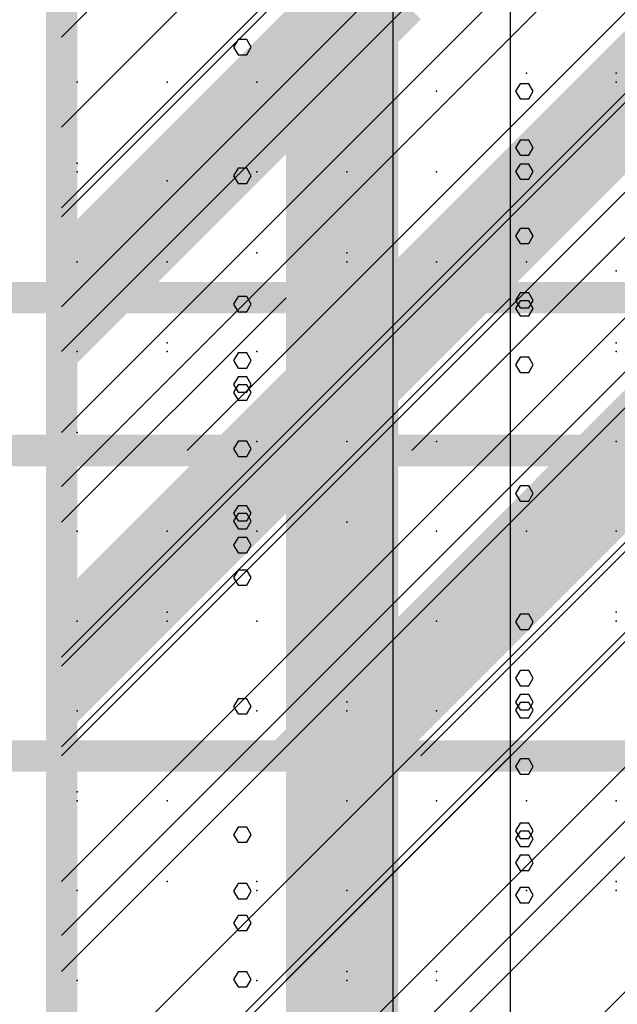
# Model space of a CAD drawing. Extents: x -2 to 113, y -136 to 16.
# Tile 179 of 256: x 49.65 to 51.6, y -76.45 to -73.23. Entities that reach past the tile are written whole.
import ezdxf

# ---------------------------------------------------------------- set-up
doc = ezdxf.new("R2010")
doc.units = 0
doc.header["$MEASUREMENT"] = 0
doc.linetypes.add('SOLID', pattern=[0])
doc.layers.get('0').update_dxf_attribs({"linetype": 'SOLID'})
for name, color, linetype in [('1', 7, 'SOLID'), ('10', 7, 'SOLID'), ('11', 7, 'SOLID'), ('12', 7, 'SOLID'), ('13', 7, 'SOLID'), ('14', 7, 'SOLID'), ('15', 7, 'SOLID'), ('16', 7, 'SOLID'), ('17', 7, 'SOLID'), ('18', 7, 'SOLID'), ('19', 7, 'SOLID'), ('2', 7, 'SOLID'), ('20', 7, 'SOLID'), ('21', 7, 'SOLID'), ('22', 7, 'SOLID'), ('23', 7, 'SOLID'), ('24', 7, 'SOLID'), ('25', 7, 'SOLID'), ('26', 7, 'SOLID'), ('27', 7, 'SOLID'), ('28', 7, 'SOLID'), ('29', 7, 'SOLID'), ('3', 7, 'SOLID'), ('30', 7, 'SOLID'), ('31', 7, 'SOLID'), ('32', 7, 'SOLID'), ('33', 7, 'SOLID'), ('34', 7, 'SOLID'), ('35', 7, 'SOLID'), ('36', 7, 'SOLID'), ('37', 7, 'SOLID'), ('38', 7, 'SOLID'), ('39', 7, 'SOLID'), ('4', 7, 'SOLID'), ('40', 7, 'SOLID'), ('41', 7, 'SOLID'), ('42', 7, 'SOLID'), ('43', 7, 'SOLID'), ('44', 7, 'SOLID'), ('45', 7, 'SOLID'), ('46', 7, 'SOLID'), ('47', 7, 'SOLID'), ('48', 7, 'SOLID'), ('49', 7, 'SOLID'), ('5', 7, 'SOLID'), ('50', 7, 'SOLID'), ('51', 7, 'SOLID'), ('52', 7, 'SOLID'), ('53', 7, 'SOLID'), ('54', 7, 'SOLID'), ('55', 7, 'SOLID'), ('56', 7, 'SOLID'), ('57', 7, 'SOLID'), ('58', 7, 'SOLID'), ('59', 7, 'SOLID'), ('6', 7, 'SOLID'), ('60', 7, 'SOLID'), ('61', 7, 'SOLID'), ('62', 7, 'SOLID'), ('63', 7, 'SOLID'), ('64', 7, 'SOLID'), ('65', 7, 'SOLID'), ('66', 7, 'SOLID'), ('67', 7, 'SOLID'), ('68', 7, 'SOLID'), ('7', 7, 'SOLID'), ('8', 7, 'SOLID'), ('9', 7, 'SOLID')]:
    doc.layers.add(name, color=color, linetype=linetype)

msp = doc.modelspace()

# ---------------------------------------------------------------- linework, layer by layer
at = {"color": 7, "linetype": 'SOLID', "const_width": 0.1029}
for points in [[(49.7825, -13.1385), (49.7825, -125.6385)], [(13.0178, -75.6385), (49.7825, -75.6385)], [(49.7825, -75.6385), (54.1942, -75.6385)]]:
    msp.add_lwpolyline(points, dxfattribs=at)
at = {"color": 7, "linetype": 'SOLID'}
msp.add_lwpolyline([(51.2531, -77.1385), (51.2531, -75.6385)], dxfattribs=at)
at = {"color": 7}
for p in [(50.1281, -75.7856), (51.5987, -75.7856), (50.7163, -76.0797), (49.8339, -76.3738)]:
    msp.add_point(p, dxfattribs=at)
msp.add_solid([(50.5178, -75.6385), (50.8854, -75.6385), (50.5178, -40.6385), (50.8854, -40.6385)], dxfattribs=at)
at = {"layer": '1', "color": 7, "linetype": 'SOLID', "const_width": 0.1029}
for points in [[(49.7825, -13.1385), (49.7825, -125.6385)], [(13.0178, -75.6385), (13.7531, -75.6385), (14.4884, -78.7892), (48.3119, -78.7892), (49.0472, -75.6385), (49.7825, -75.6385)], [(49.7825, -75.6385), (54.1942, -75.6385)]]:
    msp.add_lwpolyline(points, dxfattribs=at)
at = {"layer": '1', "color": 7, "linetype": 'SOLID'}
for points in [[(50.8681, -75.6385), (50.8681, -70.6385)], [(51.3272, -73.7256), (51.3127, -73.7007), (51.2838, -73.7007), (51.2693, -73.7256), (51.2838, -73.7505), (51.3127, -73.7505), (51.3272, -73.7256)], [(50.4037, -74.4227), (50.3892, -74.3978), (50.3603, -74.3978), (50.3458, -74.4227), (50.3603, -74.4476), (50.3892, -74.4476), (50.4037, -74.4227)], [(51.3272, -75.4625), (51.3127, -75.4376), (51.2838, -75.4376), (51.2693, -75.4625), (51.2838, -75.4874), (51.3127, -75.4874), (51.3272, -75.4625)]]:
    msp.add_lwpolyline(points, dxfattribs=at)
at = {"layer": '10', "color": 7, "linetype": 'SOLID', "const_width": 0.1029}
for points in [[(49.7825, -13.1385), (49.7825, -125.6385)], [(13.0178, -75.6385), (49.7825, -75.6385)], [(49.7825, -75.6385), (54.1942, -75.6385)]]:
    msp.add_lwpolyline(points, dxfattribs=at)
at = {"layer": '10', "color": 7, "linetype": 'SOLID'}
msp.add_lwpolyline([(49.7825, -77.1091), (51.2531, -75.6385)], dxfattribs=at)
at = {"layer": '10', "color": 7}
for p in [(50.1281, -75.7856), (51.5987, -75.7856), (50.7163, -76.0797), (49.8339, -76.3738)]:
    msp.add_point(p, dxfattribs=at)
for points in [[(49.7825, -73.9326), (50.9589, -73.2267), (49.7825, -73.9326), (50.7237, -72.9915)], [(50.9589, -73.9326), (52.1354, -73.2267), (50.9589, -73.9326), (51.9001, -72.9915)], [(49.7825, -73.9326), (50.0178, -74.1679), (49.7825, -73.9326), (50.9589, -73.2267)], [(50.9589, -73.9326), (51.1942, -74.1679), (50.9589, -73.9326), (52.1354, -73.2267)], [(49.7825, -73.9326), (49.7825, -74.1679), (49.7825, -73.9326), (50.0178, -74.1679)], [(50.9589, -73.9326), (50.9589, -74.1679), (50.9589, -73.9326), (50.7237, -74.1679)], [(50.9589, -73.9326), (50.9589, -74.1679), (50.9589, -73.9326), (51.1942, -74.1679)], [(49.7825, -75.1091), (50.9589, -74.4032), (49.7825, -75.1091), (50.7237, -74.1679)], [(49.7825, -74.1679), (50.0178, -74.1679), (49.7825, -74.1679), (49.7825, -74.4032)], [(50.9589, -74.4032), (50.9589, -74.1679), (50.9589, -74.4032), (50.7237, -74.1679)], [(50.9589, -75.1091), (52.1354, -74.4032), (50.9589, -75.1091), (51.9001, -74.1679)], [(50.9589, -74.1679), (51.1942, -74.1679), (50.9589, -74.1679), (50.9589, -74.4032)], [(49.7825, -75.1091), (50.0178, -75.3444), (49.7825, -75.1091), (50.9589, -74.4032)], [(50.9589, -75.1091), (51.1942, -75.3444), (50.9589, -75.1091), (52.1354, -74.4032)], [(49.7825, -75.1091), (49.7825, -75.3444), (49.7825, -75.1091), (50.0178, -75.3444)], [(50.9589, -75.1091), (50.9589, -75.3444), (50.9589, -75.1091), (50.7237, -75.3444)], [(50.9589, -75.1091), (50.9589, -75.3444), (50.9589, -75.1091), (51.1942, -75.3444)], [(49.7825, -75.3444), (50.0178, -75.3444), (49.7825, -75.3444), (49.7825, -75.5797)], [(50.7237, -75.3444), (50.4296, -75.6385), (50.7237, -75.3444), (50.9001, -75.6385)], [(50.7237, -75.3444), (50.9001, -75.6385), (50.7237, -75.3444), (50.9589, -75.3444)], [(50.9001, -75.6385), (50.9589, -75.5797), (50.9001, -75.6385), (50.9589, -75.3444)], [(50.9589, -75.3444), (51.1942, -75.3444), (50.9589, -75.3444), (50.9589, -75.5797)]]:
    msp.add_solid(points, dxfattribs=at)
at = {"layer": '11', "color": 7, "linetype": 'SOLID', "const_width": 0.1029}
msp.add_lwpolyline([(49.7825, -13.1385), (49.7825, -125.6385)], dxfattribs=at)
at = {"layer": '12', "color": 7, "linetype": 'SOLID', "const_width": 0.1029}
for points in [[(49.7825, -13.1385), (49.7825, -125.6385)], [(13.0178, -74.1385), (13.7531, -74.1385), (14.4884, -87.4804), (48.3119, -87.4804), (49.0472, -74.1385), (49.7825, -74.1385)], [(49.7825, -74.1385), (54.1942, -74.1385)]]:
    msp.add_lwpolyline(points, dxfattribs=at)
at = {"layer": '12', "color": 7, "linetype": 'SOLID'}
for points in [[(50.8681, -125.6385), (50.8681, -74.1385)], [(50.4037, -74.4488), (50.3892, -74.4239), (50.3603, -74.4239), (50.3458, -74.4488), (50.3603, -74.4737), (50.3892, -74.4737), (50.4037, -74.4488)], [(51.3272, -75.4887), (51.3127, -75.4638), (51.2838, -75.4638), (51.2693, -75.4887), (51.2838, -75.5136), (51.3127, -75.5136), (51.3272, -75.4887)], [(50.4037, -76.1858), (50.3892, -76.1609), (50.3603, -76.1609), (50.3458, -76.1858), (50.3603, -76.2107), (50.3892, -76.2107), (50.4037, -76.1858)]]:
    msp.add_lwpolyline(points, dxfattribs=at)
at = {"layer": '12', "color": 7}
for p in [(51.3045, -73.4032), (50.4222, -73.9915)]:
    msp.add_point(p, dxfattribs=at)
at = {"layer": '13', "color": 7, "linetype": 'SOLID', "const_width": 0.1029}
msp.add_lwpolyline([(49.7825, -13.1385), (49.7825, -125.6385)], dxfattribs=at)
at = {"layer": '14', "color": 7, "linetype": 'SOLID', "const_width": 0.1029}
for points in [[(49.7825, -13.1385), (49.7825, -125.6385)], [(13.0178, -74.1385), (13.7531, -74.1385), (14.4884, -80.2231), (48.3119, -80.2231), (49.0472, -74.1385), (49.7825, -74.1385)], [(49.7825, -74.1385), (54.1942, -74.1385)]]:
    msp.add_lwpolyline(points, dxfattribs=at)
at = {"layer": '14', "color": 7, "linetype": 'SOLID'}
for points in [[(51.2531, -74.1385), (51.2531, -64.1385)], [(50.8681, -125.6385), (50.8681, -74.1385)], [(50.4037, -74.4488), (50.3892, -74.4239), (50.3603, -74.4239), (50.3458, -74.4488), (50.3603, -74.4737), (50.3892, -74.4737), (50.4037, -74.4488)], [(51.3272, -75.4887), (51.3127, -75.4638), (51.2838, -75.4638), (51.2693, -75.4887), (51.2838, -75.5136), (51.3127, -75.5136), (51.3272, -75.4887)], [(50.4037, -76.1858), (50.3892, -76.1609), (50.3603, -76.1609), (50.3458, -76.1858), (50.3603, -76.2107), (50.3892, -76.2107), (50.4037, -76.1858)]]:
    msp.add_lwpolyline(points, dxfattribs=at)
at = {"layer": '14', "color": 7}
for p in [(51.3045, -73.4032), (50.4222, -73.9915)]:
    msp.add_point(p, dxfattribs=at)
at = {"layer": '15', "color": 7, "linetype": 'SOLID', "const_width": 0.1029}
msp.add_lwpolyline([(49.7825, -13.1385), (49.7825, -125.6385)], dxfattribs=at)
at = {"layer": '16', "color": 7, "linetype": 'SOLID', "const_width": 0.1029}
msp.add_lwpolyline([(49.7825, -13.1385), (49.7825, -125.6385)], dxfattribs=at)
at = {"layer": '16', "color": 7, "linetype": 'SOLID'}
for points in [[(50.8681, -125.6385), (50.8681, -68.6385)], [(51.3272, -73.4625), (51.3127, -73.4376), (51.2838, -73.4376), (51.2693, -73.4625), (51.2838, -73.4874), (51.3127, -73.4874), (51.3272, -73.4625)], [(50.4037, -74.1596), (50.3892, -74.1347), (50.3603, -74.1347), (50.3458, -74.1596), (50.3603, -74.1845), (50.3892, -74.1845), (50.4037, -74.1596)], [(51.3272, -75.1994), (51.3127, -75.1745), (51.2838, -75.1745), (51.2693, -75.1994), (51.2838, -75.2243), (51.3127, -75.2243), (51.3272, -75.1994)], [(50.4037, -75.8965), (50.3892, -75.8716), (50.3603, -75.8716), (50.3458, -75.8965), (50.3603, -75.9214), (50.3892, -75.9214), (50.4037, -75.8965)]]:
    msp.add_lwpolyline(points, dxfattribs=at)
at = {"layer": '17', "color": 7, "linetype": 'SOLID', "const_width": 0.1029}
msp.add_lwpolyline([(49.7825, -13.1385), (49.7825, -125.6385)], dxfattribs=at)
at = {"layer": '18', "color": 7, "linetype": 'SOLID', "const_width": 0.1029}
msp.add_lwpolyline([(49.7825, -13.1385), (49.7825, -125.6385)], dxfattribs=at)
at = {"layer": '18', "color": 7, "linetype": 'SOLID'}
for points in [[(50.8681, -125.6385), (50.8681, -55.6385)], [(50.4037, -73.318), (50.3892, -73.2931), (50.3603, -73.2931), (50.3458, -73.318), (50.3603, -73.3429), (50.3892, -73.3429), (50.4037, -73.318)], [(51.3272, -74.3578), (51.3127, -74.3329), (51.2838, -74.3329), (51.2693, -74.3578), (51.2838, -74.3827), (51.3127, -74.3827), (51.3272, -74.3578)], [(50.4037, -75.0549), (50.3892, -75.03), (50.3603, -75.03), (50.3458, -75.0549), (50.3603, -75.0798), (50.3892, -75.0798), (50.4037, -75.0549)], [(51.3272, -76.0947), (51.3127, -76.0698), (51.2838, -76.0698), (51.2693, -76.0947), (51.2838, -76.1196), (51.3127, -76.1196), (51.3272, -76.0947)]]:
    msp.add_lwpolyline(points, dxfattribs=at)
at = {"layer": '19', "color": 7, "linetype": 'SOLID', "const_width": 0.1029}
msp.add_lwpolyline([(49.7825, -13.1385), (49.7825, -125.6385)], dxfattribs=at)
at = {"layer": '2', "color": 7, "linetype": 'SOLID', "const_width": 0.1029}
msp.add_lwpolyline([(49.7825, -13.1385), (49.7825, -125.6385)], dxfattribs=at)
at = {"layer": '2', "color": 7, "linetype": 'SOLID'}
for points in [[(50.8681, -125.6385), (50.8681, -64.1385)], [(51.3272, -74.1732), (51.3127, -74.1484), (51.2838, -74.1484), (51.2693, -74.1732), (51.2838, -74.1981), (51.3127, -74.1981), (51.3272, -74.1732)], [(50.4037, -74.8703), (50.3892, -74.8454), (50.3603, -74.8454), (50.3458, -74.8703), (50.3603, -74.8952), (50.3892, -74.8952), (50.4037, -74.8703)], [(51.3272, -75.9102), (51.3127, -75.8853), (51.2838, -75.8853), (51.2693, -75.9102), (51.2838, -75.9351), (51.3127, -75.9351), (51.3272, -75.9102)]]:
    msp.add_lwpolyline(points, dxfattribs=at)
at = {"layer": '20', "color": 7, "linetype": 'SOLID', "const_width": 0.1029}
msp.add_lwpolyline([(49.7825, -13.1385), (49.7825, -125.6385)], dxfattribs=at)
at = {"layer": '20', "color": 7, "linetype": 'SOLID'}
msp.add_lwpolyline([(51.2531, -89.1385), (51.2531, -64.1385)], dxfattribs=at)
at = {"layer": '20', "color": 7}
for p in [(51.3045, -73.4032), (50.4222, -73.9915), (51.5987, -74.2856), (49.8339, -74.5797), (50.7163, -74.8738), (50.1281, -75.1679), (50.1281, -76.0503), (51.5987, -76.0503), (50.7163, -76.3444)]:
    msp.add_point(p, dxfattribs=at)
at = {"layer": '21', "color": 7, "linetype": 'SOLID', "const_width": 0.1029}
msp.add_lwpolyline([(49.7825, -13.1385), (49.7825, -125.6385)], dxfattribs=at)
at = {"layer": '22', "color": 7, "linetype": 'SOLID', "const_width": 0.1029}
msp.add_lwpolyline([(49.7825, -13.1385), (49.7825, -125.6385)], dxfattribs=at)
at = {"layer": '22', "color": 7, "linetype": 'SOLID'}
for points in [[(50.8681, -125.6385), (50.8681, -45.6385)], [(50.4037, -73.7395), (50.3892, -73.7146), (50.3603, -73.7146), (50.3458, -73.7395), (50.3603, -73.7644), (50.3892, -73.7644), (50.4037, -73.7395)], [(51.3272, -74.7793), (51.3127, -74.7544), (51.2838, -74.7544), (51.2693, -74.7793), (51.2838, -74.8042), (51.3127, -74.8042), (51.3272, -74.7793)], [(50.4037, -75.4764), (50.3892, -75.4515), (50.3603, -75.4515), (50.3458, -75.4764), (50.3603, -75.5013), (50.3892, -75.5013), (50.4037, -75.4764)]]:
    msp.add_lwpolyline(points, dxfattribs=at)
at = {"layer": '23', "color": 7, "linetype": 'SOLID', "const_width": 0.1029}
msp.add_lwpolyline([(49.7825, -13.1385), (49.7825, -125.6385)], dxfattribs=at)
at = {"layer": '24', "color": 7, "linetype": 'SOLID', "const_width": 0.1029}
msp.add_lwpolyline([(49.7825, -13.1385), (49.7825, -125.6385)], dxfattribs=at)
at = {"layer": '24', "color": 7, "linetype": 'SOLID'}
for points in [[(50.8681, -125.6385), (50.8681, -60.6385)], [(51.3272, -74.1471), (51.3127, -74.1222), (51.2838, -74.1222), (51.2693, -74.1471), (51.2838, -74.172), (51.3127, -74.172), (51.3272, -74.1471)], [(50.4037, -74.8442), (50.3892, -74.8193), (50.3603, -74.8193), (50.3458, -74.8442), (50.3603, -74.8691), (50.3892, -74.8691), (50.4037, -74.8442)], [(51.3272, -75.884), (51.3127, -75.8591), (51.2838, -75.8591), (51.2693, -75.884), (51.2838, -75.9089), (51.3127, -75.9089), (51.3272, -75.884)]]:
    msp.add_lwpolyline(points, dxfattribs=at)
at = {"layer": '25', "color": 7, "linetype": 'SOLID', "const_width": 0.1029}
msp.add_lwpolyline([(49.7825, -13.1385), (49.7825, -125.6385)], dxfattribs=at)
at = {"layer": '26', "color": 7, "linetype": 'SOLID', "const_width": 0.1029}
msp.add_lwpolyline([(49.7825, -13.1385), (49.7825, -125.6385)], dxfattribs=at)
at = {"layer": '26', "color": 7, "linetype": 'SOLID'}
for points in [[(50.8681, -86.6385), (50.8681, -65.6385)], [(51.3272, -73.9363), (51.3127, -73.9114), (51.2838, -73.9114), (51.2693, -73.9363), (51.2838, -73.9612), (51.3127, -73.9612), (51.3272, -73.9363)], [(50.4037, -74.6334), (50.3892, -74.6085), (50.3603, -74.6085), (50.3458, -74.6334), (50.3603, -74.6583), (50.3892, -74.6583), (50.4037, -74.6334)], [(51.3272, -75.6732), (51.3127, -75.6484), (51.2838, -75.6484), (51.2693, -75.6732), (51.2838, -75.6981), (51.3127, -75.6981), (51.3272, -75.6732)], [(50.4037, -76.3703), (50.3892, -76.3454), (50.3603, -76.3454), (50.3458, -76.3703), (50.3603, -76.3952), (50.3892, -76.3952), (50.4037, -76.3703)]]:
    msp.add_lwpolyline(points, dxfattribs=at)
at = {"layer": '27', "color": 7, "linetype": 'SOLID', "const_width": 0.1029}
msp.add_lwpolyline([(49.7825, -13.1385), (49.7825, -125.6385)], dxfattribs=at)
at = {"layer": '27', "color": 7, "linetype": 'SOLID'}
msp.add_lwpolyline([(51.2531, -125.6385), (51.2531, -55.6385)], dxfattribs=at)
at = {"layer": '27', "color": 7}
for p in [(50.1281, -73.4326), (51.5987, -73.4326), (50.7163, -73.7267), (49.8339, -74.0209), (50.4222, -74.315), (51.0104, -74.6091), (50.1281, -74.9032), (51.5987, -75.1973), (50.4222, -75.4915), (51.0104, -75.7856), (49.8339, -76.0797), (50.7163, -76.3738)]:
    msp.add_point(p, dxfattribs=at)
at = {"layer": '28', "color": 7, "linetype": 'SOLID', "const_width": 0.1029}
msp.add_lwpolyline([(49.7825, -13.1385), (49.7825, -125.6385)], dxfattribs=at)
at = {"layer": '29', "color": 7, "linetype": 'SOLID', "const_width": 0.1029}
msp.add_lwpolyline([(49.7825, -13.1385), (49.7825, -125.6385)], dxfattribs=at)
at = {"layer": '29', "color": 7, "linetype": 'SOLID'}
for points in [[(50.8681, -95.6385), (50.8681, -60.1385)], [(51.3272, -73.6471), (51.3127, -73.6222), (51.2838, -73.6222), (51.2693, -73.6471), (51.2838, -73.672), (51.3127, -73.672), (51.3272, -73.6471)], [(50.4037, -74.3442), (50.3892, -74.3193), (50.3603, -74.3193), (50.3458, -74.3442), (50.3603, -74.3691), (50.3892, -74.3691), (50.4037, -74.3442)], [(51.3272, -75.384), (51.3127, -75.3591), (51.2838, -75.3591), (51.2693, -75.384), (51.2838, -75.4089), (51.3127, -75.4089), (51.3272, -75.384)], [(50.4037, -76.0811), (50.3892, -76.0562), (50.3603, -76.0562), (50.3458, -76.0811), (50.3603, -76.106), (50.3892, -76.106), (50.4037, -76.0811)]]:
    msp.add_lwpolyline(points, dxfattribs=at)
at = {"layer": '3', "color": 7, "linetype": 'SOLID', "const_width": 0.1029}
msp.add_lwpolyline([(49.7825, -13.1385), (49.7825, -125.6385)], dxfattribs=at)
at = {"layer": '30', "color": 7, "linetype": 'SOLID', "const_width": 0.1029}
msp.add_lwpolyline([(49.7825, -13.1385), (49.7825, -125.6385)], dxfattribs=at)
at = {"layer": '30', "color": 7, "linetype": 'SOLID'}
for points in [[(50.8681, -85.6385), (50.8681, -55.6385)], [(49.7825, -73.2856), (54.1942, -68.8738)], [(49.7825, -74.7562), (54.1942, -70.3444)], [(49.7825, -76.2267), (54.1942, -71.815)], [(49.7825, -77.6973), (54.1942, -73.2856)], [(50.4037, -73.318), (50.3892, -73.2931), (50.3603, -73.2931), (50.3458, -73.318), (50.3603, -73.3429), (50.3892, -73.3429), (50.4037, -73.318)], [(51.3272, -74.3578), (51.3127, -74.3329), (51.2838, -74.3329), (51.2693, -74.3578), (51.2838, -74.3827), (51.3127, -74.3827), (51.3272, -74.3578)], [(50.4037, -75.0549), (50.3892, -75.03), (50.3603, -75.03), (50.3458, -75.0549), (50.3603, -75.0798), (50.3892, -75.0798), (50.4037, -75.0549)], [(51.3272, -76.0947), (51.3127, -76.0698), (51.2838, -76.0698), (51.2693, -76.0947), (51.2838, -76.1196), (51.3127, -76.1196), (51.3272, -76.0947)]]:
    msp.add_lwpolyline(points, dxfattribs=at)
at = {"layer": '30', "color": 7}
for p in [(50.1281, -73.4326), (51.5987, -73.4326), (50.7163, -73.7267), (49.8339, -74.0209), (50.4222, -74.315), (51.0104, -74.6091), (50.1281, -74.9032), (51.5987, -75.1973), (50.4222, -75.4915), (51.0104, -75.7856), (49.8339, -76.0797), (50.7163, -76.3738)]:
    msp.add_point(p, dxfattribs=at)
at = {"layer": '31', "color": 7, "linetype": 'SOLID', "const_width": 0.1029}
msp.add_lwpolyline([(49.7825, -13.1385), (49.7825, -125.6385)], dxfattribs=at)
at = {"layer": '31', "color": 7, "linetype": 'SOLID'}
for points in [[(49.7825, -74.1679), (54.1942, -69.7562)], [(49.7825, -75.6385), (54.1942, -71.2267)], [(49.7825, -77.1091), (54.1942, -72.6973)]]:
    msp.add_lwpolyline(points, dxfattribs=at)
at = {"layer": '31', "color": 7}
for p in [(49.8339, -73.4326), (50.4222, -73.7267), (51.0104, -74.0209), (50.1281, -74.315), (51.5987, -74.6091), (50.4222, -74.9032), (51.0104, -75.1973), (49.8339, -75.4915), (50.7163, -75.7856), (51.3045, -76.0797)]:
    msp.add_point(p, dxfattribs=at)
at = {"layer": '32', "color": 7, "linetype": 'SOLID', "const_width": 0.1029}
msp.add_lwpolyline([(49.7825, -13.1385), (49.7825, -125.6385)], dxfattribs=at)
at = {"layer": '32', "color": 7, "linetype": 'SOLID'}
for points in [[(49.7825, -74.1679), (54.1942, -69.7562)], [(49.7825, -75.6385), (54.1942, -71.2267)], [(49.7825, -77.1091), (54.1942, -72.6973)]]:
    msp.add_lwpolyline(points, dxfattribs=at)
at = {"layer": '32', "color": 7}
for p in [(49.8339, -73.4326), (50.4222, -73.7267), (51.0104, -74.0209), (50.1281, -74.315), (51.5987, -74.6091), (50.4222, -74.9032), (51.0104, -75.1973), (49.8339, -75.4915), (50.7163, -75.7856), (51.3045, -76.0797)]:
    msp.add_point(p, dxfattribs=at)
at = {"layer": '33', "color": 7, "linetype": 'SOLID', "const_width": 0.1029}
msp.add_lwpolyline([(49.7825, -13.1385), (49.7825, -125.6385)], dxfattribs=at)
at = {"layer": '33', "color": 7, "linetype": 'SOLID'}
for points in [[(49.7825, -74.1679), (54.1942, -69.7562)], [(49.7825, -75.6385), (54.1942, -71.2267)], [(49.7825, -77.1091), (54.1942, -72.6973)]]:
    msp.add_lwpolyline(points, dxfattribs=at)
at = {"layer": '33', "color": 7}
for p in [(49.8339, -73.4326), (50.4222, -73.7267), (51.0104, -74.0209), (50.1281, -74.315), (51.5987, -74.6091), (50.4222, -74.9032), (51.0104, -75.1973), (49.8339, -75.4915), (50.7163, -75.7856), (51.3045, -76.0797)]:
    msp.add_point(p, dxfattribs=at)
at = {"layer": '34', "color": 7, "linetype": 'SOLID', "const_width": 0.1029}
msp.add_lwpolyline([(49.7825, -13.1385), (49.7825, -125.6385)], dxfattribs=at)
at = {"layer": '34', "color": 7, "linetype": 'SOLID'}
for points in [[(49.7825, -74.1679), (54.1942, -69.7562)], [(49.7825, -75.6385), (54.1942, -71.2267)], [(49.7825, -77.1091), (54.1942, -72.6973)]]:
    msp.add_lwpolyline(points, dxfattribs=at)
at = {"layer": '34', "color": 7}
for p in [(49.8339, -73.4326), (50.4222, -73.7267), (51.0104, -74.0209), (50.1281, -74.315), (51.5987, -74.6091), (50.4222, -74.9032), (51.0104, -75.1973), (49.8339, -75.4915), (50.7163, -75.7856), (51.3045, -76.0797)]:
    msp.add_point(p, dxfattribs=at)
at = {"layer": '35', "color": 7, "linetype": 'SOLID', "const_width": 0.1029}
msp.add_lwpolyline([(49.7825, -13.1385), (49.7825, -125.6385)], dxfattribs=at)
at = {"layer": '35', "color": 7, "linetype": 'SOLID'}
for points in [[(49.7825, -74.1679), (54.1942, -69.7562)], [(49.7825, -75.6385), (54.1942, -71.2267)], [(49.7825, -77.1091), (54.1942, -72.6973)]]:
    msp.add_lwpolyline(points, dxfattribs=at)
at = {"layer": '35', "color": 7}
for p in [(49.8339, -73.4326), (50.4222, -73.7267), (51.0104, -74.0209), (50.1281, -74.315), (51.5987, -74.6091), (50.4222, -74.9032), (51.0104, -75.1973), (49.8339, -75.4915), (50.7163, -75.7856), (51.3045, -76.0797)]:
    msp.add_point(p, dxfattribs=at)
at = {"layer": '36', "color": 7, "linetype": 'SOLID', "const_width": 0.1029}
msp.add_lwpolyline([(49.7825, -13.1385), (49.7825, -125.6385)], dxfattribs=at)
at = {"layer": '36', "color": 7, "linetype": 'SOLID'}
for points in [[(49.7825, -74.1679), (54.1942, -69.7562)], [(49.7825, -75.6385), (54.1942, -71.2267)], [(49.7825, -77.1091), (54.1942, -72.6973)]]:
    msp.add_lwpolyline(points, dxfattribs=at)
at = {"layer": '36', "color": 7}
for p in [(49.8339, -73.4326), (50.4222, -73.7267), (51.0104, -74.0209), (50.1281, -74.315), (51.5987, -74.6091), (50.4222, -74.9032), (51.0104, -75.1973), (49.8339, -75.4915), (50.7163, -75.7856), (51.3045, -76.0797)]:
    msp.add_point(p, dxfattribs=at)
at = {"layer": '37', "color": 7, "linetype": 'SOLID', "const_width": 0.1029}
msp.add_lwpolyline([(49.7825, -13.1385), (49.7825, -125.6385)], dxfattribs=at)
at = {"layer": '37', "color": 7, "linetype": 'SOLID'}
for points in [[(49.7825, -74.1679), (54.1942, -69.7562)], [(49.7825, -75.6385), (54.1942, -71.2267)], [(49.7825, -77.1091), (54.1942, -72.6973)]]:
    msp.add_lwpolyline(points, dxfattribs=at)
at = {"layer": '37', "color": 7}
for p in [(49.8339, -73.4326), (50.4222, -73.7267), (51.0104, -74.0209), (50.1281, -74.315), (51.5987, -74.6091), (50.4222, -74.9032), (51.0104, -75.1973), (49.8339, -75.4915), (50.7163, -75.7856), (51.3045, -76.0797)]:
    msp.add_point(p, dxfattribs=at)
at = {"layer": '38', "color": 7, "linetype": 'SOLID', "const_width": 0.1029}
msp.add_lwpolyline([(49.7825, -13.1385), (49.7825, -125.6385)], dxfattribs=at)
at = {"layer": '39', "color": 7, "linetype": 'SOLID', "const_width": 0.1029}
msp.add_lwpolyline([(49.7825, -13.1385), (49.7825, -125.6385)], dxfattribs=at)
at = {"layer": '39', "color": 7, "linetype": 'SOLID'}
msp.add_lwpolyline([(51.2531, -125.6385), (51.2531, -50.6385)], dxfattribs=at)
at = {"layer": '39', "color": 7}
for p in [(50.1281, -73.4326), (50.1281, -74.315), (51.5987, -74.315), (50.7163, -74.6091), (49.8339, -74.9032), (50.4222, -75.1973), (51.0104, -75.4915), (50.1281, -75.7856), (51.5987, -76.0797), (50.4222, -76.3738)]:
    msp.add_point(p, dxfattribs=at)
at = {"layer": '4', "color": 7, "linetype": 'SOLID', "const_width": 0.1029}
msp.add_lwpolyline([(49.7825, -13.1385), (49.7825, -125.6385)], dxfattribs=at)
at = {"layer": '4', "color": 7, "linetype": 'SOLID'}
msp.add_lwpolyline([(51.2531, -79.1385), (51.2531, -65.6385)], dxfattribs=at)
at = {"layer": '4', "color": 7}
for p in [(51.5987, -73.4326), (50.4222, -73.7267), (51.0104, -74.0209), (49.8339, -74.315), (50.7163, -74.6091), (51.3045, -74.9032), (50.4222, -75.4915), (51.5987, -75.7856), (49.8339, -76.0797), (50.7163, -76.3738)]:
    msp.add_point(p, dxfattribs=at)
at = {"layer": '40', "color": 7, "linetype": 'SOLID', "const_width": 0.1029}
msp.add_lwpolyline([(49.7825, -13.1385), (49.7825, -125.6385)], dxfattribs=at)
at = {"layer": '41', "color": 7, "linetype": 'SOLID', "const_width": 0.1029}
msp.add_lwpolyline([(49.7825, -13.1385), (49.7825, -125.6385)], dxfattribs=at)
at = {"layer": '41', "color": 7, "linetype": 'SOLID'}
msp.add_lwpolyline([(51.2531, -125.6385), (51.2531, -45.6385)], dxfattribs=at)
at = {"layer": '41', "color": 7}
for p in [(51.5987, -73.4326), (49.8339, -73.7267), (50.7163, -74.0209), (50.1281, -74.315), (50.1281, -75.1973), (51.5987, -75.1973), (50.7163, -75.4915), (49.8339, -75.7856), (50.4222, -76.0797), (51.0104, -76.3738)]:
    msp.add_point(p, dxfattribs=at)
at = {"layer": '42', "color": 7, "linetype": 'SOLID', "const_width": 0.1029}
msp.add_lwpolyline([(49.7825, -13.1385), (49.7825, -125.6385)], dxfattribs=at)
at = {"layer": '43', "color": 7, "linetype": 'SOLID', "const_width": 0.1029}
msp.add_lwpolyline([(49.7825, -13.1385), (49.7825, -125.6385)], dxfattribs=at)
at = {"layer": '43', "color": 7, "linetype": 'SOLID'}
for points in [[(50.8681, -125.6385), (50.8681, -60.6385)], [(51.3272, -74.1471), (51.3127, -74.1222), (51.2838, -74.1222), (51.2693, -74.1471), (51.2838, -74.172), (51.3127, -74.172), (51.3272, -74.1471)], [(50.4037, -74.8442), (50.3892, -74.8193), (50.3603, -74.8193), (50.3458, -74.8442), (50.3603, -74.8691), (50.3892, -74.8691), (50.4037, -74.8442)], [(51.3272, -75.884), (51.3127, -75.8591), (51.2838, -75.8591), (51.2693, -75.884), (51.2838, -75.9089), (51.3127, -75.9089), (51.3272, -75.884)]]:
    msp.add_lwpolyline(points, dxfattribs=at)
at = {"layer": '44', "color": 7, "linetype": 'SOLID', "const_width": 0.1029}
msp.add_lwpolyline([(49.7825, -13.1385), (49.7825, -125.6385)], dxfattribs=at)
at = {"layer": '45', "color": 7, "linetype": 'SOLID', "const_width": 0.1029}
for points in [[(49.7825, -13.1385), (49.7825, -125.6385)], [(13.0178, -75.6385), (49.7825, -75.6385)], [(49.7825, -75.6385), (54.1942, -75.6385)]]:
    msp.add_lwpolyline(points, dxfattribs=at)
at = {"layer": '45', "color": 7, "linetype": 'SOLID'}
for points in [[(50.8681, -75.6385), (50.8681, -65.6385)], [(51.3272, -73.9363), (51.3127, -73.9114), (51.2838, -73.9114), (51.2693, -73.9363), (51.2838, -73.9612), (51.3127, -73.9612), (51.3272, -73.9363)], [(50.4037, -74.6334), (50.3892, -74.6085), (50.3603, -74.6085), (50.3458, -74.6334), (50.3603, -74.6583), (50.3892, -74.6583), (50.4037, -74.6334)]]:
    msp.add_lwpolyline(points, dxfattribs=at)
at = {"layer": '46', "color": 7, "linetype": 'SOLID', "const_width": 0.1029}
for points in [[(49.7825, -13.1385), (49.7825, -125.6385)], [(13.0178, -75.6385), (49.7825, -75.6385)], [(49.7825, -75.6385), (54.1942, -75.6385)]]:
    msp.add_lwpolyline(points, dxfattribs=at)
at = {"layer": '46', "color": 7, "linetype": 'SOLID'}
for points in [[(50.8681, -75.6385), (50.8681, -65.6385)], [(51.3272, -73.9363), (51.3127, -73.9114), (51.2838, -73.9114), (51.2693, -73.9363), (51.2838, -73.9612), (51.3127, -73.9612), (51.3272, -73.9363)], [(50.4037, -74.6334), (50.3892, -74.6085), (50.3603, -74.6085), (50.3458, -74.6334), (50.3603, -74.6583), (50.3892, -74.6583), (50.4037, -74.6334)]]:
    msp.add_lwpolyline(points, dxfattribs=at)
at = {"layer": '47', "color": 7, "linetype": 'SOLID', "const_width": 0.1029}
for points in [[(49.7825, -13.1385), (49.7825, -125.6385)], [(13.0178, -75.6385), (13.7531, -75.6385), (14.4884, -92.3278), (48.3119, -92.3278), (49.0472, -75.6385), (49.7825, -75.6385)], [(49.7825, -75.6385), (54.1942, -75.6385)]]:
    msp.add_lwpolyline(points, dxfattribs=at)
at = {"layer": '47', "color": 7, "linetype": 'SOLID'}
for points in [[(50.8681, -75.6385), (50.8681, -65.6385)], [(51.3272, -73.9363), (51.3127, -73.9114), (51.2838, -73.9114), (51.2693, -73.9363), (51.2838, -73.9612), (51.3127, -73.9612), (51.3272, -73.9363)], [(50.4037, -74.6334), (50.3892, -74.6085), (50.3603, -74.6085), (50.3458, -74.6334), (50.3603, -74.6583), (50.3892, -74.6583), (50.4037, -74.6334)]]:
    msp.add_lwpolyline(points, dxfattribs=at)
at = {"layer": '48', "color": 7, "linetype": 'SOLID', "const_width": 0.1029}
for points in [[(49.7825, -13.1385), (49.7825, -125.6385)], [(13.0178, -75.6385), (13.7531, -75.6385), (14.4884, -83.3168), (48.3119, -83.3168), (49.0472, -75.6385), (49.7825, -75.6385)], [(49.7825, -75.6385), (54.1942, -75.6385)]]:
    msp.add_lwpolyline(points, dxfattribs=at)
at = {"layer": '48', "color": 7, "linetype": 'SOLID'}
for points in [[(50.8681, -75.6385), (50.8681, -70.6385)], [(51.3272, -73.7256), (51.3127, -73.7007), (51.2838, -73.7007), (51.2693, -73.7256), (51.2838, -73.7505), (51.3127, -73.7505), (51.3272, -73.7256)], [(50.4037, -74.4227), (50.3892, -74.3978), (50.3603, -74.3978), (50.3458, -74.4227), (50.3603, -74.4476), (50.3892, -74.4476), (50.4037, -74.4227)], [(51.3272, -75.4625), (51.3127, -75.4376), (51.2838, -75.4376), (51.2693, -75.4625), (51.2838, -75.4874), (51.3127, -75.4874), (51.3272, -75.4625)]]:
    msp.add_lwpolyline(points, dxfattribs=at)
at = {"layer": '49', "color": 7, "linetype": 'SOLID', "const_width": 0.1029}
for points in [[(49.7825, -13.1385), (49.7825, -125.6385)], [(13.0178, -74.1385), (13.7531, -74.1385), (14.4884, -77.6422), (48.3119, -77.6422), (49.0472, -74.1385), (49.7825, -74.1385)], [(49.7825, -74.1385), (54.1942, -74.1385)], [(13.0178, -75.6385), (13.7531, -75.6385), (14.4884, -83.8021), (48.3119, -83.8021), (49.0472, -75.6385), (49.7825, -75.6385)], [(49.7825, -75.6385), (54.1942, -75.6385)]]:
    msp.add_lwpolyline(points, dxfattribs=at)
at = {"layer": '49', "color": 7, "linetype": 'SOLID'}
for points in [[(51.2531, -74.1385), (51.2531, -72.1385)], [(50.8681, -75.6385), (50.8681, -74.1385)], [(50.4037, -74.4488), (50.3892, -74.4239), (50.3603, -74.4239), (50.3458, -74.4488), (50.3603, -74.4737), (50.3892, -74.4737), (50.4037, -74.4488)], [(51.3272, -75.4887), (51.3127, -75.4638), (51.2838, -75.4638), (51.2693, -75.4887), (51.2838, -75.5136), (51.3127, -75.5136), (51.3272, -75.4887)]]:
    msp.add_lwpolyline(points, dxfattribs=at)
at = {"layer": '49', "color": 7}
for p in [(51.0104, -73.462), (50.1281, -73.7562), (51.5987, -74.0503)]:
    msp.add_point(p, dxfattribs=at)
at = {"layer": '5', "color": 7, "linetype": 'SOLID', "const_width": 0.1029}
msp.add_lwpolyline([(49.7825, -13.1385), (49.7825, -125.6385)], dxfattribs=at)
at = {"layer": '50', "color": 7, "linetype": 'SOLID', "const_width": 0.1029}
for points in [[(49.7825, -13.1385), (49.7825, -125.6385)], [(13.0178, -74.1385), (13.7531, -74.1385), (14.4884, -80.2231), (48.3119, -80.2231), (49.0472, -74.1385), (49.7825, -74.1385)], [(49.7825, -74.1385), (54.1942, -74.1385)]]:
    msp.add_lwpolyline(points, dxfattribs=at)
at = {"layer": '50', "color": 7, "linetype": 'SOLID'}
for points in [[(51.2531, -74.1385), (51.2531, -69.1385)], [(49.7825, -74.8738), (50.5178, -74.1385)], [(49.7825, -75.6091), (51.2531, -74.1385)], [(49.7825, -76.3444), (51.9884, -74.1385)], [(49.7825, -77.0797), (52.7237, -74.1385)], [(49.7825, -77.815), (53.4589, -74.1385)], [(51.2531, -125.6385), (51.2531, -74.1385)]]:
    msp.add_lwpolyline(points, dxfattribs=at)
at = {"layer": '50', "color": 7}
for p in [(51.5987, -73.4032), (49.8339, -73.6973), (50.7163, -73.9915)]:
    msp.add_point(p, dxfattribs=at)
at = {"layer": '51', "color": 7, "linetype": 'SOLID', "const_width": 0.1029}
msp.add_lwpolyline([(49.7825, -13.1385), (49.7825, -125.6385)], dxfattribs=at)
at = {"layer": '52', "color": 7, "linetype": 'SOLID', "const_width": 0.1029}
msp.add_lwpolyline([(49.7825, -13.1385), (49.7825, -125.6385)], dxfattribs=at)
at = {"layer": '52', "color": 7, "linetype": 'SOLID'}
msp.add_lwpolyline([(51.2531, -80.6385), (51.2531, -70.6385)], dxfattribs=at)
at = {"layer": '52', "color": 7}
for p in [(49.8339, -73.4326), (50.7163, -73.7267), (51.3045, -74.0209), (50.4222, -74.6091), (51.5987, -74.9032), (49.8339, -75.1973), (50.7163, -75.4915), (50.1281, -75.7856)]:
    msp.add_point(p, dxfattribs=at)
at = {"layer": '53', "color": 7, "linetype": 'SOLID', "const_width": 0.1029}
msp.add_lwpolyline([(49.7825, -13.1385), (49.7825, -125.6385)], dxfattribs=at)
at = {"layer": '54', "color": 7, "linetype": 'SOLID', "const_width": 0.1029}
for points in [[(49.7825, -13.1385), (49.7825, -125.6385)], [(13.0178, -74.6385), (13.7531, -74.6385), (14.4884, -76.3609), (48.3119, -76.3609), (49.0472, -74.6385), (49.7825, -74.6385)], [(49.7825, -74.6385), (54.1942, -74.6385)]]:
    msp.add_lwpolyline(points, dxfattribs=at)
at = {"layer": '54', "color": 7, "linetype": 'SOLID'}
for points in [[(51.2531, -74.6385), (51.2531, -33.1385)], [(49.7825, -73.5797), (54.1942, -69.1679)], [(49.7825, -74.315), (54.1942, -69.9032)], [(50.1942, -74.6385), (54.1942, -70.6385)], [(50.9295, -74.6385), (54.1942, -71.3738)], [(50.8681, -125.6385), (50.8681, -74.6385)], [(50.4037, -74.9488), (50.3892, -74.9239), (50.3603, -74.9239), (50.3458, -74.9488), (50.3603, -74.9737), (50.3892, -74.9737), (50.4037, -74.9488)], [(51.3272, -75.9887), (51.3127, -75.9638), (51.2838, -75.9638), (51.2693, -75.9887), (51.2838, -76.0136), (51.3127, -76.0136), (51.3272, -75.9887)]]:
    msp.add_lwpolyline(points, dxfattribs=at)
at = {"layer": '55', "color": 7, "linetype": 'SOLID', "const_width": 0.1029}
msp.add_lwpolyline([(49.7825, -13.1385), (49.7825, -125.6385)], dxfattribs=at)
at = {"layer": '56', "color": 7, "linetype": 'SOLID', "const_width": 0.1029}
for points in [[(49.7825, -13.1385), (49.7825, -125.6385)], [(13.0178, -75.6385), (13.7531, -75.6385), (14.4884, -86.8242), (48.3119, -86.8242), (49.0472, -75.6385), (49.7825, -75.6385)], [(49.7825, -75.6385), (54.1942, -75.6385)]]:
    msp.add_lwpolyline(points, dxfattribs=at)
at = {"layer": '56', "color": 7, "linetype": 'SOLID'}
for points in [[(50.8681, -75.6385), (50.8681, -70.6385)], [(51.3272, -73.7256), (51.3127, -73.7007), (51.2838, -73.7007), (51.2693, -73.7256), (51.2838, -73.7505), (51.3127, -73.7505), (51.3272, -73.7256)], [(50.4037, -74.4227), (50.3892, -74.3978), (50.3603, -74.3978), (50.3458, -74.4227), (50.3603, -74.4476), (50.3892, -74.4476), (50.4037, -74.4227)], [(51.3272, -75.4625), (51.3127, -75.4376), (51.2838, -75.4376), (51.2693, -75.4625), (51.2838, -75.4874), (51.3127, -75.4874), (51.3272, -75.4625)]]:
    msp.add_lwpolyline(points, dxfattribs=at)
at = {"layer": '57', "color": 7, "linetype": 'SOLID', "const_width": 0.1029}
msp.add_lwpolyline([(49.7825, -13.1385), (49.7825, -125.6385)], dxfattribs=at)
at = {"layer": '57', "color": 7, "linetype": 'SOLID'}
msp.add_lwpolyline([(51.2531, -80.6385), (51.2531, -70.6385)], dxfattribs=at)
at = {"layer": '57', "color": 7}
for p in [(49.8339, -73.4326), (50.7163, -73.7267), (51.3045, -74.0209), (50.4222, -74.6091), (51.5987, -74.9032), (49.8339, -75.1973), (50.7163, -75.4915), (50.1281, -75.7856)]:
    msp.add_point(p, dxfattribs=at)
at = {"layer": '58', "color": 7, "linetype": 'SOLID', "const_width": 0.1029}
msp.add_lwpolyline([(49.7825, -13.1385), (49.7825, -125.6385)], dxfattribs=at)
at = {"layer": '59', "color": 7, "linetype": 'SOLID', "const_width": 0.1029}
msp.add_lwpolyline([(49.7825, -13.1385), (49.7825, -125.6385)], dxfattribs=at)
at = {"layer": '59', "color": 7, "linetype": 'SOLID'}
msp.add_lwpolyline([(51.2531, -85.6385), (51.2531, -70.6385)], dxfattribs=at)
at = {"layer": '59', "color": 7}
for p in [(49.8339, -73.4326), (50.7163, -73.7267), (51.3045, -74.0209), (50.4222, -74.6091), (51.5987, -74.9032), (49.8339, -75.1973), (50.7163, -75.4915), (50.1281, -75.7856)]:
    msp.add_point(p, dxfattribs=at)
at = {"layer": '6', "color": 7, "linetype": 'SOLID', "const_width": 0.1029}
msp.add_lwpolyline([(49.7825, -13.1385), (49.7825, -125.6385)], dxfattribs=at)
at = {"layer": '6', "color": 7}
msp.add_solid([(50.5178, -80.6385), (50.8854, -80.6385), (50.5178, -55.6385), (50.8854, -55.6385)], dxfattribs=at)
at = {"layer": '60', "color": 7, "linetype": 'SOLID', "const_width": 0.1029}
msp.add_lwpolyline([(49.7825, -13.1385), (49.7825, -125.6385)], dxfattribs=at)
at = {"layer": '61', "color": 7, "linetype": 'SOLID', "const_width": 0.1029}
msp.add_lwpolyline([(49.7825, -13.1385), (49.7825, -125.6385)], dxfattribs=at)
at = {"layer": '61', "color": 7, "linetype": 'SOLID'}
msp.add_lwpolyline([(51.2531, -85.6385), (51.2531, -60.6385)], dxfattribs=at)
at = {"layer": '61', "color": 7}
for p in [(50.4222, -73.4326), (51.0104, -73.7267), (50.1281, -74.0209), (51.5987, -74.315), (50.4222, -74.6091), (51.0104, -74.9032), (49.8339, -75.1973), (50.7163, -75.4915), (51.3045, -75.7856), (50.4222, -76.3738)]:
    msp.add_point(p, dxfattribs=at)
at = {"layer": '62', "color": 7, "linetype": 'SOLID', "const_width": 0.1029}
msp.add_lwpolyline([(49.7825, -13.1385), (49.7825, -125.6385)], dxfattribs=at)
at = {"layer": '63', "color": 7, "linetype": 'SOLID', "const_width": 0.1029}
for points in [[(49.7825, -13.1385), (49.7825, -125.6385)], [(13.0178, -75.6385), (49.7825, -75.6385)], [(49.7825, -75.6385), (54.1942, -75.6385)]]:
    msp.add_lwpolyline(points, dxfattribs=at)
at = {"layer": '63', "color": 7}
for p in [(50.1281, -73.4326), (51.5987, -73.4326), (50.7163, -73.7267), (49.8339, -74.0209), (50.4222, -74.315), (51.0104, -74.6091), (50.1281, -74.9032), (51.5987, -75.1973), (50.4222, -75.4915)]:
    msp.add_point(p, dxfattribs=at)
msp.add_solid([(50.5178, -85.6385), (50.8854, -85.6385), (50.5178, -75.6385), (50.8854, -75.6385)], dxfattribs=at)
at = {"layer": '64', "color": 7, "linetype": 'SOLID', "const_width": 0.1029}
msp.add_lwpolyline([(49.7825, -13.1385), (49.7825, -125.6385)], dxfattribs=at)
at = {"layer": '65', "color": 7, "linetype": 'SOLID', "const_width": 0.1029}
msp.add_lwpolyline([(49.7825, -13.1385), (49.7825, -125.6385)], dxfattribs=at)
at = {"layer": '65', "color": 7, "linetype": 'SOLID'}
msp.add_lwpolyline([(51.2531, -79.1385), (51.2531, -69.1385)], dxfattribs=at)
at = {"layer": '65', "color": 7}
for p in [(51.5987, -73.4032), (49.8339, -73.6973), (50.7163, -73.9915), (50.1281, -74.2856), (50.1281, -75.1679), (51.5987, -75.1679), (50.7163, -75.462), (49.8339, -75.7562), (50.4222, -76.0503), (51.0104, -76.3444)]:
    msp.add_point(p, dxfattribs=at)
at = {"layer": '66', "color": 7, "linetype": 'SOLID', "const_width": 0.1029}
msp.add_lwpolyline([(49.7825, -13.1385), (49.7825, -125.6385)], dxfattribs=at)
at = {"layer": '67', "color": 7, "linetype": 'SOLID', "const_width": 0.1029}
msp.add_lwpolyline([(49.7825, -13.1385), (49.7825, -125.6385)], dxfattribs=at)
at = {"layer": '67', "color": 7, "linetype": 'SOLID'}
for points in [[(51.2531, -79.1385), (51.2531, -59.1385)], [(49.7825, -73.8444), (54.1942, -69.4326)], [(49.7825, -74.5797), (54.1942, -70.1679)], [(49.7825, -75.315), (54.1942, -70.9032)], [(49.7825, -76.0503), (54.1942, -71.6385)], [(49.7825, -76.7856), (54.1942, -72.3738)], [(49.7825, -77.5209), (54.1942, -73.1091)], [(49.7825, -78.2562), (54.1942, -73.8444)]]:
    msp.add_lwpolyline(points, dxfattribs=at)
at = {"layer": '68', "color": 7, "linetype": 'SOLID', "const_width": 0.1029}
msp.add_lwpolyline([(49.7825, -13.1385), (49.7825, -125.6385)], dxfattribs=at)
at = {"layer": '7', "color": 7, "linetype": 'SOLID', "const_width": 0.1029}
msp.add_lwpolyline([(49.7825, -13.1385), (49.7825, -125.6385)], dxfattribs=at)
at = {"layer": '8', "color": 7, "linetype": 'SOLID', "const_width": 0.1029}
for points in [[(49.7825, -13.1385), (49.7825, -125.6385)], [(13.0178, -75.6385), (49.7825, -75.6385)], [(49.7825, -75.6385), (54.1942, -75.6385)]]:
    msp.add_lwpolyline(points, dxfattribs=at)
at = {"layer": '8', "color": 7, "linetype": 'SOLID'}
for points in [[(49.7825, -73.8738), (54.1942, -69.462)], [(49.7825, -75.3444), (54.1942, -70.9326)], [(50.9589, -75.6385), (54.1942, -72.4032)], [(49.7825, -77.1091), (51.2531, -75.6385)]]:
    msp.add_lwpolyline(points, dxfattribs=at)
at = {"layer": '8', "color": 7}
for p in [(50.4222, -73.4326), (51.0104, -73.7267), (50.1281, -74.0209), (51.5987, -74.315), (50.4222, -74.6091), (51.0104, -74.9032), (49.8339, -75.1973), (50.7163, -75.4915), (50.1281, -75.7856), (51.5987, -75.7856), (50.7163, -76.0797), (49.8339, -76.3738)]:
    msp.add_point(p, dxfattribs=at)
at = {"layer": '9', "color": 7, "linetype": 'SOLID', "const_width": 0.1029}
msp.add_lwpolyline([(49.7825, -13.1385), (49.7825, -125.6385)], dxfattribs=at)

doc.saveas('drawing.dxf')
